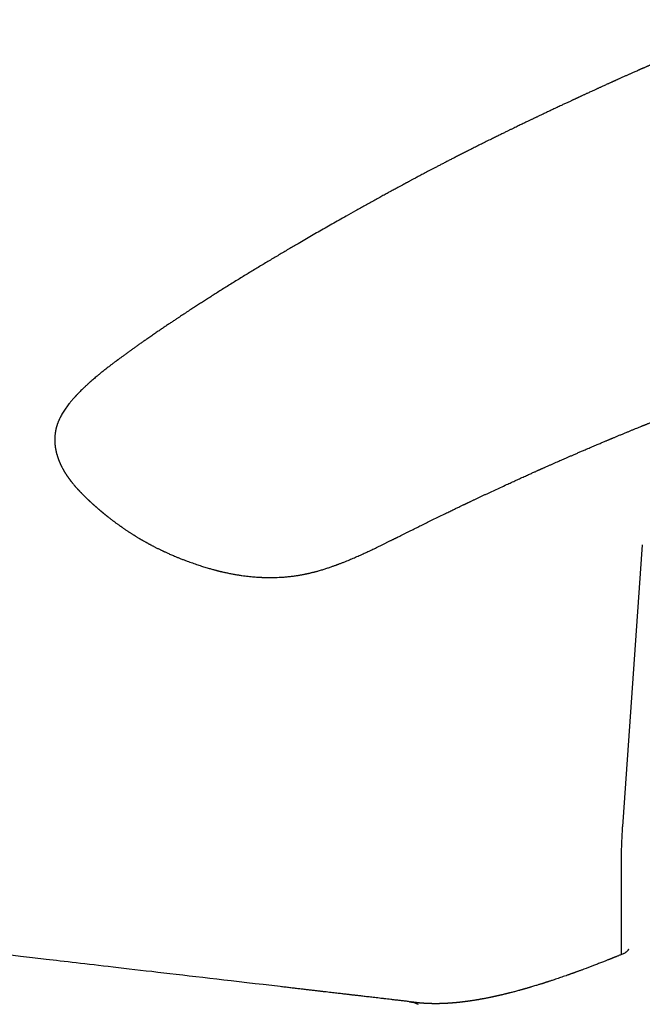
# Model space of a CAD drawing. Header units: millimetres. Extents: x 8 to 763, y 12 to 560.
# Tile 9 of 25: x 654 to 698, y 192 to 262. Entities that reach past the tile are written whole.
import ezdxf

# ---------------------------------------------------------------- set-up
doc = ezdxf.new("R2010")
doc.units = ezdxf.units.MM

msp = doc.modelspace()

# ---------------------------------------------------------------- linework, layer by layer
at = {"color": 7, "linetype": 'Continuous', "lineweight": 30}
for p, q in [((687.866, 253.554), (687.863, 253.553)), ((658.692, 228.391), (658.703, 228.38)), ((698.417, 224.725), (697.006, 204.776)), ((698.417, 224.728), (698.417, 224.725)), ((696.918, 202.272), (696.918, 195.699))]:
    msp.add_line(p, q, dxfattribs=at)
at = {"color": 7, "linetype": 'Continuous', "lineweight": 30, "flags": 128}
msp.add_lwpolyline([(672.761, 193.437), (672.159, 193.507), (671.567, 193.576), (670.984, 193.644), (670.41, 193.711), (669.845, 193.776), (669.289, 193.841), (668.774, 193.901), (668.267, 193.96), (667.768, 194.018), (667.278, 194.075), (666.796, 194.131), (666.321, 194.187), (665.856, 194.241), (665.398, 194.294), (664.949, 194.346), (664.508, 194.398), (664.082, 194.447), (663.665, 194.496), (663.256, 194.543), (662.855, 194.59), (662.454, 194.637), (662.062, 194.682), (661.678, 194.727), (661.302, 194.771), (660.935, 194.814), (660.582, 194.855), (660.237, 194.895), (659.9, 194.934), (659.571, 194.972), (659.243, 195.01), (658.924, 195.048), (658.613, 195.084), (658.31, 195.119), (658.015, 195.153), (657.729, 195.187), (657.451, 195.219), (657.182, 195.25), (656.921, 195.281), (656.669, 195.31), (656.424, 195.338), (656.182, 195.367), (655.225, 195.478), (654.365, 195.578), (653.5, 195.679)], dxfattribs=at)
at = {"color": 7, "linetype": 'Continuous', "lineweight": 30}
for points, knots in [([(706.846, 261.943), (706.806, 261.928), (706.692, 261.887), (706.508, 261.819), (706.295, 261.741), (706.093, 261.665), (705.9, 261.593), (705.717, 261.523), (705.545, 261.458), (705.38, 261.394), (705.222, 261.333), (705.073, 261.275), (704.934, 261.221), (704.806, 261.171), (704.687, 261.124), (704.568, 261.077), (704.448, 261.03), (704.329, 260.982), (704.218, 260.938), (704.115, 260.896), (704.03, 260.862), (703.957, 260.833), (703.894, 260.807), (703.824, 260.779), (703.749, 260.748), (703.667, 260.715), (703.58, 260.679), (703.488, 260.642), (703.392, 260.603), (703.29, 260.561), (703.183, 260.516), (703.071, 260.47), (702.959, 260.424), (702.85, 260.379), (702.741, 260.333), (702.632, 260.287), (702.524, 260.242), (702.426, 260.201), (702.339, 260.165), (702.27, 260.136), (702.217, 260.114), (702.177, 260.097), (702.14, 260.081), (702.105, 260.066), (702.067, 260.05), (702.022, 260.032), (701.969, 260.009), (701.908, 259.983), (701.841, 259.955), (701.769, 259.924), (701.691, 259.891), (701.612, 259.858), (701.535, 259.825), (701.461, 259.794), (701.377, 259.758), (701.284, 259.718), (701.184, 259.676), (701.092, 259.637), (701.008, 259.6), (700.931, 259.567), (700.858, 259.536), (700.783, 259.504), (700.701, 259.469), (700.611, 259.43), (700.513, 259.388), (700.407, 259.342), (700.296, 259.295), (700.181, 259.245), (700.062, 259.194), (699.955, 259.148), (699.861, 259.107), (699.785, 259.075), (699.715, 259.044), (699.656, 259.019), (699.609, 258.998), (699.573, 258.983), (699.543, 258.97), (699.52, 258.96), (699.499, 258.951), (699.477, 258.941), (699.447, 258.928), (699.408, 258.911), (699.353, 258.887), (699.285, 258.858), (699.209, 258.825), (699.139, 258.795), (699.074, 258.766), (699.014, 258.74), (698.954, 258.714), (698.891, 258.687), (698.827, 258.659), (698.762, 258.631), (698.699, 258.603), (698.632, 258.574), (698.563, 258.543), (698.497, 258.514), (698.438, 258.489), (698.39, 258.468), (698.353, 258.452), (698.328, 258.441), (698.31, 258.433), (698.293, 258.425), (698.274, 258.417), (698.25, 258.406), (698.218, 258.393), (698.179, 258.375), (698.132, 258.354), (698.079, 258.331), (697.999, 258.296), (697.897, 258.251), (697.778, 258.198), (697.674, 258.152), (697.583, 258.112), (697.501, 258.076), (697.415, 258.037), (697.323, 257.997), (697.227, 257.954), (697.127, 257.909), (697.023, 257.863), (696.922, 257.817), (696.828, 257.775), (696.743, 257.737), (696.67, 257.704), (696.605, 257.675), (696.552, 257.651), (696.508, 257.631), (696.466, 257.612), (696.419, 257.591), (696.366, 257.567), (696.307, 257.54), (696.243, 257.511), (696.172, 257.479), (696.094, 257.444), (696.012, 257.406), (695.914, 257.362), (695.806, 257.313), (695.689, 257.259), (695.583, 257.211), (695.488, 257.168), (695.403, 257.129), (695.324, 257.093), (695.252, 257.06), (695.185, 257.029), (695.111, 256.995), (695.023, 256.955), (694.918, 256.907), (694.804, 256.854), (694.681, 256.798), (694.57, 256.747), (694.474, 256.702), (694.393, 256.665), (694.31, 256.627), (694.225, 256.587), (694.139, 256.548), (694.058, 256.51), (693.987, 256.478), (693.926, 256.449), (693.874, 256.425), (693.828, 256.404), (693.788, 256.385), (693.754, 256.369), (693.726, 256.356), (693.701, 256.345), (693.669, 256.33), (693.625, 256.31), (693.568, 256.283), (693.502, 256.252), (693.426, 256.217), (693.341, 256.177), (693.245, 256.133), (693.141, 256.084), (693.029, 256.032), (692.914, 255.978), (692.798, 255.924), (692.62, 255.84), (692.38, 255.728), (692.093, 255.593), (691.825, 255.466), (691.576, 255.348), (691.335, 255.234), (691.151, 255.147), (691.021, 255.085), (690.942, 255.047), (690.864, 255.01), (690.788, 254.973), (690.712, 254.937), (690.637, 254.901), (690.558, 254.863), (690.473, 254.823), (690.378, 254.777), (690.273, 254.727), (690.16, 254.672), (690.038, 254.614), (689.908, 254.551), (689.769, 254.484), (689.622, 254.413), (689.466, 254.337), (689.302, 254.258), (689.129, 254.173), (688.947, 254.085), (688.745, 253.986), (688.521, 253.877), (688.274, 253.755), (688.054, 253.647), (687.917, 253.579), (687.866, 253.554)], [0, 0, 0, 0, 0.006257, 0.018033, 0.029289, 0.040025, 0.050244, 0.059946, 0.069131, 0.0778, 0.086329, 0.094294, 0.101693, 0.108529, 0.114839, 0.120828, 0.127629, 0.134008, 0.139966, 0.145502, 0.150617, 0.153769, 0.157151, 0.160879, 0.164953, 0.169374, 0.17414, 0.179011, 0.184198, 0.189699, 0.195515, 0.201646, 0.207842, 0.213689, 0.219179, 0.225575, 0.231408, 0.236678, 0.241385, 0.24553, 0.247854, 0.250011, 0.252, 0.253822, 0.255731, 0.258142, 0.261062, 0.26449, 0.268001, 0.271922, 0.276242, 0.280577, 0.28474, 0.288732, 0.292553, 0.298379, 0.303755, 0.308683, 0.313212, 0.317371, 0.321186, 0.325039, 0.329492, 0.334342, 0.339628, 0.345348, 0.351463, 0.357514, 0.363897, 0.370613, 0.374727, 0.378931, 0.382773, 0.386084, 0.388351, 0.390279, 0.391866, 0.393115, 0.394038, 0.395158, 0.396753, 0.398825, 0.401373, 0.405638, 0.409687, 0.413432, 0.416874, 0.420013, 0.423056, 0.426427, 0.430138, 0.433292, 0.436656, 0.440229, 0.444013, 0.447652, 0.450757, 0.453326, 0.455361, 0.456532, 0.457404, 0.458166, 0.459184, 0.460464, 0.462009, 0.464167, 0.466692, 0.469581, 0.472578, 0.479374, 0.485693, 0.491537, 0.495802, 0.500067, 0.504611, 0.509432, 0.514532, 0.519811, 0.525359, 0.530887, 0.535877, 0.540319, 0.544212, 0.547556, 0.550494, 0.552601, 0.554616, 0.557072, 0.560066, 0.563027, 0.566375, 0.570108, 0.574229, 0.57869, 0.583084, 0.589651, 0.595808, 0.601554, 0.606337, 0.610793, 0.614921, 0.618721, 0.622195, 0.625373, 0.630435, 0.635951, 0.641923, 0.648349, 0.655229, 0.659289, 0.663493, 0.66784, 0.67233, 0.676913, 0.681177, 0.685027, 0.688057, 0.690771, 0.693169, 0.69525, 0.697016, 0.698465, 0.699641, 0.700944, 0.703447, 0.706455, 0.709885, 0.713736, 0.718241, 0.723212, 0.728648, 0.734547, 0.740593, 0.74657, 0.752479, 0.768377, 0.783761, 0.797061, 0.809928, 0.822317, 0.834228, 0.838356, 0.842424, 0.846431, 0.850377, 0.854262, 0.858086, 0.862008, 0.866318, 0.871259, 0.876633, 0.882442, 0.888686, 0.895364, 0.902477, 0.910025, 0.918008, 0.926425, 0.935278, 0.944567, 0.954291, 0.966311, 0.978936, 0.992168, 1, 1, 1, 1]), ([(687.863, 253.554), (687.817, 253.532), (687.651, 253.449), (687.368, 253.309), (687.018, 253.134), (686.678, 252.964), (686.35, 252.799), (686.039, 252.641), (685.743, 252.491), (685.464, 252.349), (685.194, 252.211), (684.934, 252.077), (684.684, 251.948), (684.443, 251.824), (684.213, 251.704), (683.992, 251.589), (683.78, 251.479), (683.58, 251.374), (683.39, 251.274), (683.211, 251.18), (683.042, 251.091), (682.883, 251.007), (682.736, 250.929), (682.599, 250.857), (682.471, 250.789), (682.352, 250.725), (682.241, 250.666), (682.141, 250.613), (682.051, 250.565), (681.971, 250.522), (681.899, 250.484), (681.834, 250.449), (681.775, 250.418), (681.722, 250.389), (681.673, 250.363), (681.63, 250.34), (681.593, 250.32), (681.561, 250.303), (681.532, 250.287), (681.501, 250.27), (681.465, 250.251), (681.424, 250.229), (681.367, 250.198), (681.291, 250.157), (681.193, 250.104), (681.084, 250.045), (680.963, 249.98), (680.831, 249.908), (680.687, 249.83), (680.543, 249.752), (680.402, 249.675), (680.264, 249.6), (680.119, 249.521), (679.967, 249.437), (679.808, 249.35), (679.643, 249.26), (679.301, 249.072), (678.788, 248.788), (678.108, 248.408), (677.489, 248.061), (676.932, 247.745), (676.433, 247.462), (675.941, 247.181), (675.455, 246.902), (674.976, 246.625), (674.5, 246.349), (673.959, 246.033), (673.35, 245.676), (672.67, 245.274), (671.982, 244.864), (671.286, 244.446), (670.703, 244.093), (670.236, 243.808), (669.885, 243.593), (669.533, 243.376), (669.182, 243.158), (668.835, 242.942), (668.496, 242.729), (668.166, 242.522), (667.849, 242.321), (667.545, 242.127), (667.253, 241.941), (666.97, 241.759), (666.696, 241.581), (666.459, 241.428), (666.26, 241.297), (666.095, 241.189), (665.933, 241.083), (665.776, 240.98), (665.619, 240.876), (665.449, 240.763), (665.259, 240.637), (665.05, 240.497), (664.829, 240.349), (664.599, 240.194), (664.359, 240.032), (664.111, 239.863), (663.854, 239.687), (663.587, 239.503), (663.339, 239.331), (663.11, 239.171), (662.905, 239.028), (662.705, 238.886), (662.51, 238.748), (662.324, 238.615), (662.146, 238.487), (661.996, 238.379), (661.872, 238.289), (661.771, 238.216), (661.676, 238.147), (661.586, 238.081), (661.501, 238.019), (661.422, 237.961), (661.347, 237.906), (661.289, 237.863), (661.246, 237.831), (661.218, 237.81), (661.194, 237.792), (661.174, 237.777), (661.154, 237.763), (661.131, 237.745), (661.099, 237.721), (661.057, 237.69), (661.005, 237.651), (660.942, 237.603), (660.869, 237.548), (660.789, 237.487), (660.705, 237.423), (660.575, 237.324), (660.403, 237.19), (660.19, 237.021), (659.984, 236.855), (659.808, 236.709), (659.659, 236.585), (659.54, 236.483), (659.446, 236.402), (659.376, 236.34), (659.328, 236.298), (659.284, 236.259), (659.245, 236.224), (659.214, 236.196), (659.189, 236.174), (659.167, 236.154), (659.144, 236.133), (659.115, 236.107), (659.077, 236.072), (659.029, 236.027), (658.968, 235.971), (658.893, 235.9), (658.803, 235.814), (658.699, 235.714), (658.613, 235.628), (658.545, 235.559), (658.498, 235.512), (658.451, 235.463), (658.407, 235.417), (658.369, 235.377), (658.339, 235.345), (658.315, 235.32), (658.295, 235.299), (658.275, 235.277), (658.253, 235.253), (658.228, 235.226), (658.195, 235.189), (658.153, 235.143), (658.103, 235.086), (658.023, 234.994), (657.919, 234.871), (657.798, 234.721), (657.687, 234.575), (657.581, 234.43), (657.481, 234.284), (657.388, 234.138), (657.302, 233.995), (657.241, 233.884), (657.199, 233.806), (657.174, 233.756), (657.148, 233.703), (657.122, 233.648), (657.098, 233.596), (657.077, 233.55), (657.059, 233.508), (657.041, 233.465), (657.022, 233.416), (657.002, 233.364), (656.982, 233.309), (656.963, 233.254), (656.944, 233.198), (656.927, 233.142), (656.912, 233.091), (656.899, 233.045), (656.887, 232.997), (656.874, 232.944), (656.862, 232.889), (656.85, 232.829), (656.837, 232.763), (656.824, 232.684), (656.813, 232.6), (656.804, 232.518), (656.797, 232.437), (656.792, 232.35), (656.789, 232.263), (656.788, 232.187), (656.789, 232.129), (656.79, 232.082), (656.792, 232.038), (656.793, 232.004), (656.795, 231.978), (656.796, 231.951), (656.799, 231.918), (656.802, 231.88), (656.805, 231.842), (656.809, 231.807), (656.813, 231.774), (656.817, 231.74), (656.822, 231.702), (656.827, 231.66), (656.834, 231.613), (656.842, 231.567), (656.851, 231.518), (656.86, 231.47), (656.87, 231.422), (656.88, 231.376), (656.89, 231.33), (656.901, 231.284), (656.913, 231.237), (656.925, 231.191), (656.937, 231.147), (656.949, 231.105), (656.961, 231.064), (656.975, 231.021), (656.989, 230.977), (657.002, 230.938), (657.012, 230.908), (657.02, 230.883), (657.029, 230.859), (657.039, 230.83), (657.052, 230.794), (657.066, 230.758), (657.079, 230.723), (657.092, 230.69), (657.106, 230.657), (657.121, 230.62), (657.137, 230.582), (657.152, 230.547), (657.166, 230.516), (657.181, 230.481), (657.201, 230.437), (657.225, 230.385), (657.251, 230.331), (657.277, 230.28), (657.302, 230.23), (657.33, 230.177), (657.355, 230.129), (657.376, 230.092), (657.389, 230.068), (657.402, 230.046), (657.417, 230.019), (657.438, 229.982), (657.462, 229.941), (657.486, 229.9), (657.51, 229.86), (657.537, 229.818), (657.563, 229.775), (657.589, 229.736), (657.613, 229.698), (657.64, 229.658), (657.669, 229.614), (657.7, 229.569), (657.729, 229.527), (657.757, 229.487), (657.787, 229.446), (657.815, 229.408), (657.839, 229.375), (657.856, 229.352), (657.87, 229.332), (657.884, 229.314), (657.9, 229.293), (657.92, 229.267), (657.942, 229.238), (657.966, 229.209), (657.987, 229.181), (658.007, 229.156), (658.026, 229.132), (658.045, 229.109), (658.075, 229.073), (658.114, 229.026), (658.151, 228.981), (658.179, 228.948), (658.199, 228.925), (658.221, 228.899), (658.246, 228.871), (658.274, 228.839), (658.306, 228.803), (658.346, 228.757), (658.389, 228.711), (658.429, 228.667), (658.461, 228.632), (658.488, 228.603), (658.511, 228.578), (658.536, 228.552), (658.563, 228.524), (658.585, 228.5), (658.601, 228.483), (658.613, 228.471), (658.63, 228.454), (658.653, 228.43), (658.674, 228.408), (658.688, 228.394), (658.691, 228.39)], [0, 0, 0, 0, 0.003794, 0.013724, 0.023352, 0.032678, 0.041702, 0.050424, 0.05837, 0.066049, 0.073458, 0.0806, 0.087473, 0.094078, 0.100414, 0.106482, 0.112282, 0.117814, 0.122985, 0.127898, 0.132552, 0.136948, 0.14094, 0.144693, 0.148204, 0.151475, 0.154506, 0.157296, 0.159706, 0.161902, 0.163884, 0.165653, 0.167207, 0.168724, 0.17006, 0.171237, 0.172253, 0.173109, 0.173835, 0.174666, 0.175653, 0.176784, 0.178029, 0.180382, 0.183055, 0.186047, 0.189358, 0.192989, 0.196938, 0.201208, 0.204786, 0.208562, 0.212534, 0.216704, 0.221071, 0.225626, 0.230218, 0.249159, 0.267792, 0.286118, 0.299935, 0.313573, 0.327032, 0.340312, 0.353413, 0.366356, 0.379349, 0.397714, 0.416286, 0.435065, 0.454053, 0.473253, 0.48276, 0.49232, 0.501932, 0.511592, 0.5211, 0.530356, 0.539356, 0.548102, 0.556322, 0.564301, 0.572041, 0.57954, 0.5868, 0.591423, 0.595943, 0.60036, 0.604675, 0.608896, 0.613231, 0.618695, 0.624445, 0.630483, 0.636807, 0.64342, 0.650194, 0.657245, 0.664573, 0.672178, 0.677767, 0.683491, 0.689075, 0.694373, 0.699619, 0.704554, 0.709177, 0.712098, 0.71488, 0.717521, 0.720023, 0.722384, 0.724604, 0.726683, 0.728575, 0.72948, 0.730266, 0.730935, 0.731486, 0.731941, 0.732572, 0.733459, 0.734601, 0.736074, 0.737829, 0.739868, 0.74218, 0.744555, 0.746909, 0.753118, 0.759185, 0.765109, 0.770874, 0.77463, 0.778177, 0.781512, 0.78301, 0.784461, 0.785845, 0.787029, 0.787985, 0.788713, 0.789285, 0.789989, 0.790856, 0.791885, 0.79348, 0.795357, 0.797506, 0.800516, 0.80381, 0.807395, 0.808883, 0.810417, 0.811998, 0.813538, 0.814821, 0.815836, 0.816581, 0.817179, 0.817856, 0.818614, 0.819455, 0.82038, 0.822001, 0.82377, 0.825617, 0.830499, 0.835003, 0.839102, 0.843317, 0.847637, 0.851636, 0.855639, 0.859448, 0.860662, 0.861968, 0.863394, 0.86492, 0.866319, 0.867527, 0.868511, 0.869605, 0.870892, 0.872252, 0.873616, 0.874996, 0.876405, 0.877837, 0.879123, 0.880193, 0.881288, 0.882642, 0.884086, 0.885305, 0.887031, 0.888924, 0.891047, 0.893038, 0.894888, 0.896847, 0.89925, 0.90116, 0.902213, 0.903432, 0.904559, 0.905381, 0.90586, 0.906477, 0.907283, 0.908257, 0.909204, 0.910042, 0.910771, 0.911521, 0.912443, 0.913518, 0.914512, 0.915798, 0.916853, 0.918043, 0.919273, 0.920293, 0.921358, 0.922593, 0.923653, 0.924776, 0.925914, 0.926909, 0.927809, 0.928863, 0.930094, 0.931036, 0.931779, 0.932323, 0.932855, 0.933587, 0.934499, 0.93547, 0.936335, 0.937092, 0.93791, 0.938843, 0.939879, 0.940773, 0.941488, 0.942237, 0.943438, 0.944783, 0.946228, 0.94758, 0.948733, 0.950108, 0.951687, 0.952465, 0.953038, 0.953549, 0.954259, 0.955174, 0.956443, 0.957517, 0.958437, 0.959639, 0.960913, 0.961877, 0.962829, 0.963944, 0.965181, 0.966428, 0.96763, 0.968638, 0.969734, 0.971056, 0.971829, 0.972485, 0.973023, 0.973458, 0.974017, 0.974775, 0.975664, 0.976462, 0.977312, 0.977998, 0.978653, 0.979328, 0.980022, 0.981747, 0.983387, 0.983931, 0.984585, 0.98535, 0.986225, 0.987046, 0.988142, 0.989407, 0.990968, 0.992238, 0.99324, 0.994059, 0.994616, 0.995385, 0.996323, 0.997129, 0.997477, 0.997776, 0.998202, 0.998857, 0.999741, 1, 1, 1, 1]), ([(663.107, 225.002), (663.115, 224.997), (663.147, 224.979), (663.198, 224.95), (663.261, 224.915), (663.32, 224.883), (663.374, 224.853), (663.421, 224.827), (663.462, 224.805), (663.502, 224.784), (663.548, 224.759), (663.604, 224.729), (663.67, 224.694), (663.742, 224.656), (663.818, 224.617), (663.898, 224.576), (663.983, 224.533), (664.073, 224.488), (664.163, 224.443), (664.249, 224.402), (664.326, 224.365), (664.387, 224.335), (664.434, 224.313), (664.47, 224.296), (664.503, 224.281), (664.537, 224.265), (664.572, 224.248), (664.629, 224.222), (664.709, 224.186), (664.815, 224.137), (664.933, 224.085), (665.062, 224.029), (665.2, 223.969), (665.357, 223.903), (665.536, 223.829), (665.737, 223.749), (665.952, 223.665), (666.159, 223.587), (666.356, 223.514), (666.54, 223.449), (666.727, 223.383), (666.913, 223.321), (667.09, 223.262), (667.257, 223.209), (667.418, 223.159), (667.573, 223.112), (667.721, 223.069), (667.855, 223.03), (667.977, 222.997), (668.084, 222.968), (668.176, 222.943), (668.254, 222.923), (668.313, 222.908), (668.355, 222.898), (668.385, 222.89), (668.419, 222.882), (668.464, 222.871), (668.523, 222.856), (668.599, 222.838), (668.688, 222.817), (668.792, 222.794), (668.909, 222.768), (669.08, 222.732), (669.298, 222.688), (669.554, 222.641), (669.803, 222.6), (670.042, 222.564), (670.271, 222.534), (670.49, 222.508), (670.7, 222.486), (670.9, 222.468), (671.053, 222.457), (671.161, 222.45), (671.224, 222.446), (671.281, 222.443), (671.328, 222.44), (671.364, 222.438), (671.389, 222.437), (671.411, 222.436), (671.442, 222.435), (671.49, 222.432), (671.559, 222.43), (671.643, 222.427), (671.737, 222.424), (671.836, 222.423), (671.94, 222.421), (672.055, 222.421), (672.178, 222.421), (672.346, 222.424), (672.555, 222.429), (672.823, 222.442), (673.108, 222.462), (673.407, 222.49), (673.698, 222.524), (673.924, 222.556), (674.089, 222.583), (674.195, 222.601), (674.293, 222.619), (674.381, 222.635), (674.46, 222.651), (674.529, 222.665), (674.588, 222.677), (674.634, 222.687), (674.668, 222.694), (674.697, 222.7), (674.73, 222.708), (674.776, 222.718), (674.834, 222.731), (674.905, 222.748), (674.986, 222.768), (675.072, 222.789), (675.159, 222.811), (675.245, 222.834), (675.331, 222.857), (675.478, 222.897), (675.684, 222.957), (675.942, 223.036), (676.189, 223.117), (676.38, 223.182), (676.521, 223.232), (676.611, 223.264), (676.691, 223.293), (676.752, 223.316), (676.798, 223.333), (676.835, 223.347), (676.874, 223.361), (676.925, 223.38), (676.991, 223.406), (677.075, 223.438), (677.17, 223.475), (677.276, 223.517), (677.473, 223.596), (677.753, 223.711), (678.107, 223.863), (678.458, 224.018), (678.807, 224.177), (679.158, 224.34), (679.507, 224.506), (679.859, 224.676), (680.125, 224.807), (680.305, 224.896), (680.399, 224.942), (680.491, 224.988), (680.578, 225.031), (680.656, 225.07), (680.723, 225.104), (680.78, 225.132), (680.826, 225.155), (680.863, 225.173), (680.891, 225.188), (680.916, 225.2), (680.943, 225.213), (680.977, 225.23), (681.02, 225.252), (681.07, 225.277), (681.144, 225.314), (681.241, 225.362), (681.378, 225.431), (681.539, 225.511), (681.726, 225.605), (681.925, 225.704), (682.135, 225.808), (682.354, 225.917), (682.621, 226.049), (682.937, 226.206), (683.305, 226.387), (683.685, 226.574), (684.078, 226.766), (684.395, 226.92), (684.631, 227.034), (684.778, 227.106), (684.92, 227.174), (685.052, 227.238), (685.177, 227.298), (685.298, 227.356), (685.417, 227.413), (685.531, 227.468), (685.632, 227.517), (685.716, 227.556), (685.782, 227.588), (685.832, 227.612), (685.876, 227.633), (685.909, 227.648), (685.933, 227.66), (685.954, 227.67), (685.979, 227.682), (686.012, 227.698), (686.056, 227.719), (686.111, 227.745), (686.176, 227.775), (686.25, 227.811), (686.333, 227.85), (686.453, 227.907), (686.607, 227.98), (686.794, 228.068), (686.983, 228.157), (687.173, 228.247), (687.366, 228.337), (687.63, 228.46), (687.968, 228.618), (688.381, 228.809), (688.715, 228.963), (688.967, 229.079), (689.136, 229.156), (689.305, 229.234), (689.473, 229.311), (689.636, 229.385), (689.801, 229.46), (689.966, 229.535), (690.13, 229.609), (690.282, 229.678), (690.423, 229.741), (690.551, 229.799), (690.666, 229.851), (690.77, 229.898), (690.862, 229.939), (690.942, 229.975), (691.011, 230.006), (691.069, 230.032), (691.115, 230.052), (691.156, 230.071), (691.197, 230.089), (691.247, 230.111), (691.306, 230.138), (691.376, 230.169), (691.456, 230.204), (691.545, 230.244), (691.641, 230.287), (691.74, 230.33), (691.837, 230.374), (691.967, 230.431), (692.126, 230.501), (692.315, 230.584), (692.496, 230.664), (692.671, 230.741), (692.839, 230.814), (693.011, 230.89), (693.194, 230.969), (693.393, 231.056), (693.605, 231.147), (693.828, 231.244), (694.063, 231.345), (694.31, 231.451), (694.531, 231.546), (694.723, 231.628), (694.884, 231.697), (695.047, 231.766), (695.206, 231.833), (695.356, 231.897), (695.492, 231.954), (695.616, 232.006), (695.726, 232.053), (695.823, 232.094), (695.907, 232.129), (695.977, 232.158), (696.03, 232.18), (696.066, 232.196), (696.092, 232.206), (696.118, 232.217), (696.148, 232.23), (696.187, 232.246), (696.236, 232.267), (696.295, 232.291), (696.366, 232.321), (696.445, 232.354), (696.533, 232.39), (696.63, 232.431), (696.734, 232.474), (696.842, 232.519), (696.949, 232.563), (697.055, 232.607), (697.159, 232.65), (697.294, 232.706), (697.46, 232.774), (697.653, 232.853), (697.84, 232.93), (698.018, 233.002), (698.186, 233.071), (698.312, 233.122), (698.397, 233.156), (698.439, 233.174), (698.473, 233.188), (698.499, 233.198), (698.518, 233.205), (698.538, 233.214), (698.566, 233.225), (698.605, 233.241), (698.654, 233.261), (698.713, 233.284), (698.78, 233.311), (698.856, 233.342), (698.942, 233.377), (699.036, 233.415), (699.136, 233.455), (699.287, 233.515), (699.488, 233.596), (699.741, 233.697), (700, 233.8), (700.203, 233.88), (700.348, 233.937), (700.432, 233.97), (700.512, 234.002), (700.584, 234.03), (700.646, 234.054), (700.697, 234.075), (700.739, 234.091), (700.772, 234.104), (700.798, 234.114), (700.822, 234.124), (700.849, 234.134), (700.884, 234.148), (700.928, 234.165), (700.979, 234.185), (701.034, 234.206), (701.091, 234.228), (701.175, 234.261), (701.288, 234.305), (701.434, 234.362), (701.587, 234.422), (701.785, 234.498), (702.028, 234.592), (702.317, 234.703), (702.54, 234.788), (702.69, 234.845), (702.761, 234.872), (702.825, 234.896), (702.881, 234.918), (702.928, 234.936), (702.967, 234.95), (702.998, 234.962), (703.021, 234.971), (703.042, 234.979), (703.067, 234.988), (703.1, 235.001), (703.143, 235.017), (703.197, 235.037), (703.259, 235.061), (703.329, 235.087), (703.404, 235.116), (703.479, 235.144), (703.585, 235.184), (703.719, 235.234), (703.879, 235.294), (704.018, 235.346), (704.138, 235.391), (704.246, 235.431), (704.358, 235.472), (704.474, 235.516), (704.577, 235.554), (704.665, 235.586), (704.737, 235.613), (704.811, 235.64), (704.886, 235.668), (704.96, 235.695), (705.028, 235.72), (705.088, 235.742), (705.139, 235.761), (705.181, 235.776), (705.213, 235.788), (705.238, 235.797), (705.258, 235.804), (705.28, 235.813), (705.311, 235.824), (705.351, 235.838), (705.402, 235.857), (705.462, 235.879), (705.531, 235.904), (705.659, 235.951), (705.843, 236.018), (706.078, 236.103), (706.308, 236.186), (706.499, 236.254), (706.651, 236.309), (706.764, 236.349), (706.87, 236.387), (706.968, 236.422), (707.059, 236.454), (707.135, 236.481), (707.197, 236.503), (707.246, 236.521), (707.29, 236.536), (707.329, 236.55), (707.365, 236.563), (707.407, 236.578), (707.459, 236.596), (707.526, 236.62), (707.604, 236.647), (707.693, 236.678), (707.789, 236.712), (707.888, 236.747), (707.985, 236.781), (708.069, 236.811), (708.141, 236.836), (708.199, 236.856), (708.256, 236.876), (708.307, 236.894), (708.36, 236.912), (708.419, 236.933), (708.487, 236.956), (708.561, 236.982), (708.642, 237.01), (708.727, 237.04), (708.817, 237.071), (708.904, 237.1), (708.987, 237.129), (709.054, 237.152), (709.096, 237.167), (709.112, 237.172)], [0, 0, 0, 0, 0.0005447, 0.0020931, 0.0033678, 0.0046935, 0.0059302, 0.0069472, 0.0077447, 0.0085639, 0.0095661, 0.0107875, 0.0122278, 0.0138434, 0.0154775, 0.0171162, 0.0190337, 0.0209571, 0.0228865, 0.0247598, 0.0263843, 0.0277467, 0.0286333, 0.0293583, 0.0300154, 0.030721, 0.0314757, 0.0322792, 0.0342871, 0.0365466, 0.0390351, 0.0417191, 0.0445973, 0.0476683, 0.0515333, 0.0556612, 0.0600485, 0.064691, 0.068225, 0.0718895, 0.0756771, 0.0793608, 0.0828211, 0.0860603, 0.0890806, 0.0921525, 0.0949647, 0.0975194, 0.0998186, 0.1018642, 0.103546, 0.1050071, 0.1062302, 0.106838, 0.1073627, 0.1079495, 0.1087153, 0.1098598, 0.1112566, 0.112905, 0.1148039, 0.1169523, 0.1193461, 0.1241346, 0.1287276, 0.1331291, 0.1373426, 0.1413715, 0.1451506, 0.1487614, 0.1522088, 0.1554931, 0.1566242, 0.1577344, 0.1587298, 0.1595293, 0.1601329, 0.1605407, 0.1608445, 0.1612541, 0.1621277, 0.1632826, 0.1647186, 0.1664357, 0.168012, 0.1697683, 0.1717048, 0.173821, 0.1760006, 0.1802193, 0.184357, 0.1895831, 0.1946813, 0.1996558, 0.2045107, 0.2064202, 0.2083044, 0.2100457, 0.2116004, 0.2129676, 0.214251, 0.2153059, 0.2161314, 0.2167266, 0.2171167, 0.2177133, 0.218536, 0.2195857, 0.2208919, 0.2224296, 0.224036, 0.2256435, 0.2272521, 0.2288618, 0.2304723, 0.2355105, 0.2405422, 0.2453731, 0.2499319, 0.2518868, 0.2537621, 0.2553741, 0.256682, 0.2574958, 0.2581722, 0.2589389, 0.2598233, 0.2612911, 0.2629997, 0.2649494, 0.2671405, 0.2695728, 0.2772092, 0.2847267, 0.2921151, 0.2998926, 0.3075582, 0.3153168, 0.3232113, 0.3312437, 0.3333657, 0.3354973, 0.3376382, 0.3396564, 0.3414444, 0.3430023, 0.3442605, 0.3453142, 0.3461634, 0.3468083, 0.3472766, 0.347862, 0.348643, 0.3496197, 0.3507914, 0.3520679, 0.3546901, 0.357464, 0.3614584, 0.3657309, 0.3702814, 0.3751104, 0.3801495, 0.3853156, 0.3934504, 0.4018816, 0.4106099, 0.4196361, 0.4289611, 0.4324553, 0.4358937, 0.4391385, 0.4421884, 0.4450433, 0.4477032, 0.4505875, 0.4532007, 0.4555427, 0.4576134, 0.4589238, 0.4600963, 0.4611153, 0.4619109, 0.4623737, 0.4627871, 0.4633482, 0.4640634, 0.4651156, 0.4663862, 0.467875, 0.469582, 0.4715071, 0.4736502, 0.4778888, 0.4822101, 0.486569, 0.4909654, 0.495399, 0.4998697, 0.509203, 0.5186937, 0.528344, 0.5321792, 0.5360396, 0.5399252, 0.5438187, 0.547563, 0.5511209, 0.5551444, 0.5588997, 0.5623868, 0.5656058, 0.5685566, 0.5711936, 0.5735719, 0.5756914, 0.577552, 0.5790803, 0.5804104, 0.5815695, 0.5822883, 0.5832219, 0.5843712, 0.5857364, 0.5873518, 0.5891921, 0.5912571, 0.5935267, 0.5958086, 0.5980546, 0.6002649, 0.6047544, 0.6090883, 0.6132664, 0.6172887, 0.621155, 0.6248913, 0.6292064, 0.6337992, 0.6386693, 0.6438166, 0.649241, 0.654942, 0.6609198, 0.6645346, 0.6682435, 0.6720466, 0.6758071, 0.6792681, 0.6824239, 0.6852745, 0.6878198, 0.69006, 0.691995, 0.6936249, 0.6949497, 0.6956249, 0.6961801, 0.6967076, 0.6974141, 0.6983072, 0.6993727, 0.7008099, 0.702442, 0.704269, 0.7062908, 0.7085547, 0.7110197, 0.7135413, 0.7160269, 0.7184767, 0.7208905, 0.7232684, 0.7278907, 0.732371, 0.736701, 0.7408232, 0.7447266, 0.7484112, 0.7495791, 0.7505785, 0.7513719, 0.7519592, 0.7523407, 0.7526784, 0.7533707, 0.7542859, 0.755424, 0.756785, 0.7583407, 0.760112, 0.7620987, 0.7643009, 0.7666641, 0.7690581, 0.7747995, 0.7806791, 0.7866966, 0.7928518, 0.7948146, 0.796791, 0.7986998, 0.80039, 0.8018584, 0.8030008, 0.80396, 0.8047359, 0.8053286, 0.8058031, 0.8064173, 0.807198, 0.8082488, 0.8094733, 0.8107525, 0.8120729, 0.8134345, 0.8166223, 0.8200153, 0.8236125, 0.8273384, 0.8338449, 0.8405829, 0.8475522, 0.8493995, 0.8510774, 0.8525652, 0.8538629, 0.8549704, 0.8558732, 0.8565927, 0.8571288, 0.8575156, 0.8580653, 0.8588447, 0.8598537, 0.8610924, 0.8625607, 0.8642263, 0.8660211, 0.8677811, 0.8695034, 0.8734514, 0.8771848, 0.8807034, 0.8831664, 0.8856525, 0.8882591, 0.8909864, 0.8938342, 0.8954852, 0.8971743, 0.8989012, 0.9006662, 0.9024498, 0.9040667, 0.9054702, 0.9066606, 0.9076376, 0.9084014, 0.908952, 0.9093333, 0.9098401, 0.9105274, 0.9114919, 0.9126747, 0.9140758, 0.9156952, 0.9175328, 0.9231292, 0.9286306, 0.9340334, 0.9393374, 0.9420763, 0.944756, 0.947259, 0.9495746, 0.9517029, 0.953644, 0.9549131, 0.956085, 0.9571272, 0.9580286, 0.9588009, 0.9596759, 0.9609551, 0.9625027, 0.9643186, 0.9664029, 0.9687188, 0.971044, 0.9733412, 0.9756104, 0.9770224, 0.9784233, 0.9798128, 0.9810809, 0.9821413, 0.9836062, 0.9852029, 0.9869583, 0.9888697, 0.9908919, 0.9930086, 0.9952199, 0.9970236, 0.9988879, 1, 1, 1, 1]), ([(658.702, 228.379), (658.703, 228.378), (658.712, 228.369), (658.728, 228.353), (658.749, 228.331), (658.772, 228.308), (658.798, 228.282), (658.831, 228.249), (658.867, 228.214), (658.901, 228.18), (658.93, 228.152), (658.954, 228.128), (658.977, 228.105), (659.002, 228.081), (659.028, 228.056), (659.053, 228.032), (659.075, 228.011), (659.099, 227.988), (659.126, 227.962), (659.156, 227.934), (659.185, 227.907), (659.21, 227.883), (659.233, 227.861), (659.254, 227.842), (659.275, 227.823), (659.299, 227.8), (659.332, 227.77), (659.368, 227.737), (659.409, 227.699), (659.452, 227.66), (659.497, 227.619), (659.542, 227.579), (659.586, 227.54), (659.628, 227.503), (659.666, 227.469), (659.703, 227.437), (659.744, 227.401), (659.789, 227.362), (659.832, 227.324), (659.874, 227.288), (659.912, 227.256), (659.947, 227.226), (659.977, 227.201), (660.002, 227.18), (660.022, 227.163), (660.043, 227.145), (660.068, 227.124), (660.097, 227.1), (660.126, 227.075), (660.152, 227.054), (660.176, 227.034), (660.201, 227.013), (660.23, 226.989), (660.261, 226.964), (660.292, 226.939), (660.32, 226.916), (660.346, 226.894), (660.376, 226.87), (660.409, 226.844), (660.441, 226.818), (660.469, 226.796), (660.491, 226.778), (660.513, 226.76), (660.537, 226.742), (660.563, 226.721), (660.613, 226.681), (660.684, 226.626), (660.771, 226.558), (660.85, 226.497), (660.916, 226.447), (660.977, 226.402), (661.037, 226.356), (661.107, 226.305), (661.18, 226.251), (661.251, 226.199), (661.317, 226.151), (661.378, 226.108), (661.433, 226.068), (661.485, 226.032), (661.535, 225.996), (661.588, 225.96), (661.646, 225.919), (661.711, 225.875), (661.779, 225.828), (661.85, 225.78), (661.922, 225.732), (661.991, 225.686), (662.055, 225.644), (662.119, 225.602), (662.186, 225.559), (662.255, 225.515), (662.322, 225.472), (662.38, 225.436), (662.434, 225.402), (662.489, 225.368), (662.552, 225.329), (662.622, 225.286), (662.699, 225.24), (662.764, 225.201), (662.814, 225.171), (662.845, 225.153), (662.872, 225.138), (662.894, 225.124), (662.918, 225.111), (662.947, 225.093), (662.988, 225.07), (663.042, 225.039), (663.084, 225.015), (663.107, 225.002), (663.107, 225.002)], [0, 0, 0, 0, 0.0008286, 0.006734, 0.0120483, 0.0170435, 0.0234574, 0.0316601, 0.0416107, 0.0498788, 0.0568085, 0.0630774, 0.0678974, 0.0740272, 0.0812261, 0.087423, 0.0921965, 0.0975198, 0.1045966, 0.1123648, 0.1190669, 0.1256219, 0.1309938, 0.1359962, 0.1406593, 0.1461073, 0.1535251, 0.1645136, 0.1721506, 0.1832795, 0.1954118, 0.2050394, 0.215401, 0.2271991, 0.2348673, 0.2429813, 0.2533708, 0.2642998, 0.2750396, 0.2842154, 0.2943666, 0.3018628, 0.3094067, 0.3152796, 0.3194494, 0.3238687, 0.3298679, 0.3373894, 0.3444874, 0.3504871, 0.3557401, 0.3614115, 0.3681841, 0.3759589, 0.3833111, 0.3896686, 0.3953282, 0.4020179, 0.4102025, 0.418235, 0.4245812, 0.4293083, 0.434064, 0.4395518, 0.4457724, 0.4527264, 0.4746494, 0.4946318, 0.5119578, 0.5284114, 0.5396619, 0.5531253, 0.5693469, 0.5865129, 0.6024331, 0.6172749, 0.6305214, 0.6429923, 0.6543663, 0.6647901, 0.676111, 0.6892165, 0.7034742, 0.7183873, 0.7339472, 0.7500602, 0.7651239, 0.7785593, 0.7918907, 0.8061587, 0.8217393, 0.8364227, 0.848638, 0.8588362, 0.8705474, 0.8839542, 0.8987644, 0.9148825, 0.932118, 0.9395991, 0.9460894, 0.9515887, 0.956097, 0.9602066, 0.9662238, 0.9743802, 0.9858234, 0.9998557, 1, 1, 1, 1]), ([(697.006, 204.776), (696.999, 204.676), (696.984, 204.448), (696.964, 204.092), (696.946, 203.707), (696.933, 203.323), (696.923, 202.939), (696.918, 202.589), (696.918, 202.367), (696.918, 202.272)], [0, 0, 0, 0, 0.120353, 0.273782, 0.427194, 0.580589, 0.733963, 0.887316, 1, 1, 1, 1]), ([(697.435, 196.079), (697.435, 196.079), (697.435, 196.079), (697.434, 196.077), (697.433, 196.073), (697.43, 196.068), (697.426, 196.061), (697.422, 196.053), (697.417, 196.045), (697.412, 196.035), (697.404, 196.024), (697.395, 196.01), (697.383, 195.994), (697.372, 195.98), (697.358, 195.963), (697.34, 195.943), (697.317, 195.92), (697.29, 195.895), (697.258, 195.868), (697.204, 195.829), (697.143, 195.793), (697.098, 195.773), (697.075, 195.764)], [0, 0, 0, 0, 0.042559, 0.078409, 0.116956, 0.157756, 0.200733, 0.240588, 0.28184, 0.311958, 0.347315, 0.391748, 0.439393, 0.476539, 0.510843, 0.554608, 0.604448, 0.651064, 0.729448, 0.815522, 0.908742, 1, 1, 1, 1]), ([(697.075, 195.763), (697.07, 195.76), (697.028, 195.744), (696.953, 195.713), (696.854, 195.673), (696.763, 195.636), (696.677, 195.601), (696.597, 195.569), (696.524, 195.54), (696.462, 195.515), (696.411, 195.495), (696.374, 195.48), (696.349, 195.47), (696.333, 195.463), (696.321, 195.459), (696.311, 195.455), (696.301, 195.451), (696.288, 195.446), (696.266, 195.437), (696.234, 195.424), (696.192, 195.407), (696.146, 195.389), (696.096, 195.369), (696.042, 195.348), (695.972, 195.32), (695.885, 195.286), (695.778, 195.244), (695.66, 195.197), (695.53, 195.146), (695.392, 195.093), (695.251, 195.038), (695.111, 194.984), (694.781, 194.858), (694.467, 194.739), (694.17, 194.629), (694.077, 194.594), (693.985, 194.561), (693.899, 194.529), (693.82, 194.5), (693.749, 194.475), (693.687, 194.452), (693.634, 194.433), (693.59, 194.417), (693.56, 194.406), (693.54, 194.399), (693.525, 194.393), (693.507, 194.387), (693.481, 194.378), (693.441, 194.363), (693.386, 194.344), (693.319, 194.32), (693.248, 194.294), (693.173, 194.268), (693.093, 194.24), (692.976, 194.198), (692.821, 194.144), (692.634, 194.08), (692.45, 194.017), (692.27, 193.956), (692.115, 193.904), (691.987, 193.862), (691.887, 193.829), (691.807, 193.803), (691.746, 193.783), (691.701, 193.768), (691.662, 193.755), (691.629, 193.745), (691.602, 193.736), (691.574, 193.727), (691.543, 193.717), (691.506, 193.705), (691.463, 193.692), (691.41, 193.675), (691.346, 193.655), (691.27, 193.631), (691.187, 193.604), (691.096, 193.576), (690.987, 193.542), (690.86, 193.504), (690.713, 193.459), (690.592, 193.423), (690.501, 193.396), (690.441, 193.378), (690.38, 193.36), (690.318, 193.342), (690.255, 193.324), (690.2, 193.308), (690.154, 193.295), (690.12, 193.285), (690.091, 193.277), (690.07, 193.271), (690.053, 193.266), (690.033, 193.261), (690.003, 193.252), (689.96, 193.24), (689.905, 193.225), (689.842, 193.207), (689.774, 193.188), (689.681, 193.163), (689.567, 193.132), (689.434, 193.096), (689.306, 193.062), (689.181, 193.03), (689.083, 193.005), (689.013, 192.987), (688.973, 192.977), (688.938, 192.968), (688.909, 192.961), (688.887, 192.955), (688.865, 192.95), (688.839, 192.943), (688.803, 192.934), (688.758, 192.923), (688.7, 192.909), (688.631, 192.892), (688.557, 192.875), (688.486, 192.858), (688.421, 192.842), (688.361, 192.829), (688.306, 192.816), (688.255, 192.804), (688.203, 192.792), (688.148, 192.78), (688.088, 192.766), (688.024, 192.752), (687.967, 192.74), (687.92, 192.73), (687.887, 192.723), (687.863, 192.717), (687.844, 192.713), (687.823, 192.709), (687.793, 192.702), (687.749, 192.693), (687.69, 192.681), (687.622, 192.667), (687.547, 192.651), (687.459, 192.634), (687.358, 192.614), (687.243, 192.592), (687.149, 192.574), (687.08, 192.561), (687.04, 192.554), (687.008, 192.548), (686.984, 192.544), (686.962, 192.54), (686.939, 192.536), (686.909, 192.53), (686.871, 192.524), (686.826, 192.516), (686.778, 192.507), (686.729, 192.499), (686.666, 192.489), (686.59, 192.476), (686.502, 192.462), (686.419, 192.449), (686.34, 192.437), (686.267, 192.426), (686.201, 192.416), (686.145, 192.408), (686.098, 192.401), (686.058, 192.396), (686.014, 192.39), (685.966, 192.383), (685.918, 192.377), (685.871, 192.371), (685.827, 192.365), (685.781, 192.359), (685.735, 192.354), (685.695, 192.349), (685.66, 192.345), (685.623, 192.34), (685.578, 192.335), (685.52, 192.329), (685.455, 192.322), (685.386, 192.314), (685.319, 192.308), (685.255, 192.301), (685.199, 192.296), (685.152, 192.292), (685.117, 192.289), (685.086, 192.286), (685.06, 192.284), (685.035, 192.281), (685.007, 192.279), (684.973, 192.276), (684.934, 192.273), (684.892, 192.27), (684.844, 192.267), (684.792, 192.263), (684.737, 192.259), (684.688, 192.256), (684.645, 192.253), (684.607, 192.251), (684.575, 192.249), (684.545, 192.248), (684.516, 192.246), (684.481, 192.244), (684.441, 192.242), (684.398, 192.24), (684.347, 192.238), (684.29, 192.236), (684.229, 192.234), (684.175, 192.232), (684.129, 192.231), (684.088, 192.23), (684.046, 192.229), (683.999, 192.228), (683.938, 192.227), (683.865, 192.226), (683.785, 192.226), (683.725, 192.226), (683.682, 192.226), (683.651, 192.226), (683.616, 192.227), (683.578, 192.227), (683.539, 192.228), (683.498, 192.229), (683.456, 192.229), (683.414, 192.23), (683.377, 192.232), (683.347, 192.232), (683.323, 192.233), (683.301, 192.234), (683.274, 192.235), (683.236, 192.237), (683.189, 192.239), (683.136, 192.241), (683.085, 192.244), (683.037, 192.246), (682.996, 192.249), (682.963, 192.251), (682.938, 192.253), (682.916, 192.254), (682.894, 192.256), (682.865, 192.258), (682.828, 192.26), (682.784, 192.264), (682.737, 192.268), (682.693, 192.272), (682.656, 192.275), (682.628, 192.278), (682.602, 192.28), (682.572, 192.283), (682.535, 192.287), (682.491, 192.291), (682.445, 192.297), (682.398, 192.302), (682.352, 192.308), (682.31, 192.313), (682.277, 192.317), (682.251, 192.32), (682.231, 192.323), (682.21, 192.326), (682.187, 192.329), (682.16, 192.333), (682.128, 192.337), (682.089, 192.343), (682.043, 192.35), (682.01, 192.355), (681.992, 192.358)], [0, 0, 0, 0, 0.001031, 0.007565, 0.01359, 0.019106, 0.024113, 0.029185, 0.033599, 0.037357, 0.040457, 0.042901, 0.044095, 0.045032, 0.045818, 0.04628, 0.04685, 0.047635, 0.048635, 0.050847, 0.053454, 0.056283, 0.059334, 0.062606, 0.066099, 0.072036, 0.078519, 0.085549, 0.093686, 0.102224, 0.110783, 0.119358, 0.127948, 0.171116, 0.176796, 0.182482, 0.188172, 0.193543, 0.198353, 0.202602, 0.206524, 0.209806, 0.212448, 0.21445, 0.21538, 0.216108, 0.21718, 0.218751, 0.22082, 0.224643, 0.228773, 0.233155, 0.237789, 0.242676, 0.247815, 0.259511, 0.271138, 0.282503, 0.293605, 0.304444, 0.31123, 0.317419, 0.323014, 0.326032, 0.328844, 0.331344, 0.333299, 0.334913, 0.336468, 0.3384, 0.340708, 0.343392, 0.346452, 0.350619, 0.355326, 0.360573, 0.366289, 0.372382, 0.380928, 0.390116, 0.399946, 0.403604, 0.407343, 0.411162, 0.415063, 0.419045, 0.422917, 0.425511, 0.42769, 0.429454, 0.430802, 0.431736, 0.432591, 0.434655, 0.437409, 0.44085, 0.444979, 0.44942, 0.453752, 0.462666, 0.471079, 0.479047, 0.486993, 0.495006, 0.497784, 0.500428, 0.502669, 0.504499, 0.50592, 0.507005, 0.508675, 0.510951, 0.513833, 0.51732, 0.522224, 0.527124, 0.531678, 0.535884, 0.539745, 0.543259, 0.546445, 0.549736, 0.553322, 0.557202, 0.561377, 0.565673, 0.568441, 0.57056, 0.572032, 0.573075, 0.574386, 0.576015, 0.579119, 0.582964, 0.587545, 0.592536, 0.597752, 0.604921, 0.612475, 0.620408, 0.623561, 0.626195, 0.628313, 0.629913, 0.631116, 0.63262, 0.634539, 0.63713, 0.640221, 0.643569, 0.646828, 0.649997, 0.656257, 0.662138, 0.667736, 0.673092, 0.678103, 0.682529, 0.686714, 0.689401, 0.692174, 0.69504, 0.698304, 0.702113, 0.704902, 0.707924, 0.711179, 0.714543, 0.717342, 0.719476, 0.721915, 0.724958, 0.729006, 0.733881, 0.738721, 0.743412, 0.747953, 0.752345, 0.75524, 0.757772, 0.75994, 0.761744, 0.76337, 0.765212, 0.767652, 0.770654, 0.773672, 0.776514, 0.78099, 0.784952, 0.788407, 0.7915, 0.79428, 0.79675, 0.798523, 0.800628, 0.80318, 0.806179, 0.809438, 0.812654, 0.817391, 0.822002, 0.82609, 0.829497, 0.832132, 0.835257, 0.838873, 0.84271, 0.849072, 0.855221, 0.860839, 0.862876, 0.865127, 0.86782, 0.870916, 0.873929, 0.876714, 0.880466, 0.883705, 0.886526, 0.888996, 0.890691, 0.892204, 0.89419, 0.896904, 0.901186, 0.905378, 0.909407, 0.913273, 0.916828, 0.919212, 0.921234, 0.922892, 0.92454, 0.92662, 0.929812, 0.933412, 0.937331, 0.941457, 0.944208, 0.946382, 0.948302, 0.950531, 0.953898, 0.957564, 0.961399, 0.965406, 0.96941, 0.972956, 0.97602, 0.977721, 0.979465, 0.981267, 0.983125, 0.985308, 0.988066, 0.991434, 0.995412, 1, 1, 1, 1]), ([(681.912, 192.369), (681.819, 192.38), (681.634, 192.402), (681.363, 192.434), (681.1, 192.465), (680.846, 192.494), (680.602, 192.523), (680.367, 192.55), (680.134, 192.578), (679.904, 192.605), (679.676, 192.631), (679.46, 192.656), (679.255, 192.68), (679.061, 192.703), (678.878, 192.724), (678.706, 192.744), (678.545, 192.763), (678.395, 192.781), (678.265, 192.796), (678.153, 192.809), (678.058, 192.82), (677.964, 192.831), (677.868, 192.842), (677.759, 192.855), (677.637, 192.869), (677.501, 192.885), (677.356, 192.902), (677.201, 192.92), (677.037, 192.939), (676.865, 192.959), (676.676, 192.981), (676.472, 193.004), (676.25, 193.03), (676.018, 193.057), (675.774, 193.086), (675.52, 193.115), (675.254, 193.146), (674.978, 193.178), (674.69, 193.212), (674.392, 193.247), (674.084, 193.282), (673.767, 193.319), (673.442, 193.357), (673.105, 193.396), (672.877, 193.423), (672.762, 193.437)], [0, 0, 0, 0, 0.030625, 0.060258, 0.088898, 0.116545, 0.143201, 0.168864, 0.193536, 0.219529, 0.244322, 0.267915, 0.290309, 0.311503, 0.331497, 0.350293, 0.367889, 0.384285, 0.399483, 0.410582, 0.420942, 0.430811, 0.441294, 0.45252, 0.466436, 0.481347, 0.497254, 0.514155, 0.532052, 0.550944, 0.570831, 0.593856, 0.618085, 0.643518, 0.670156, 0.697998, 0.727044, 0.757295, 0.788751, 0.821412, 0.855278, 0.889713, 0.925311, 0.962073, 1, 1, 1, 1]), ([(681.912, 192.368), (681.961, 192.362), (682.067, 192.348), (682.226, 192.308), (682.388, 192.254), (682.492, 192.207), (682.543, 192.183)], [0, 0, 0, 0, 0.2233994, 0.4881499, 0.7471592, 1, 1, 1, 1])]:
    msp.add_open_spline(points, degree=3, knots=knots, dxfattribs=at)

doc.saveas('drawing.dxf')
